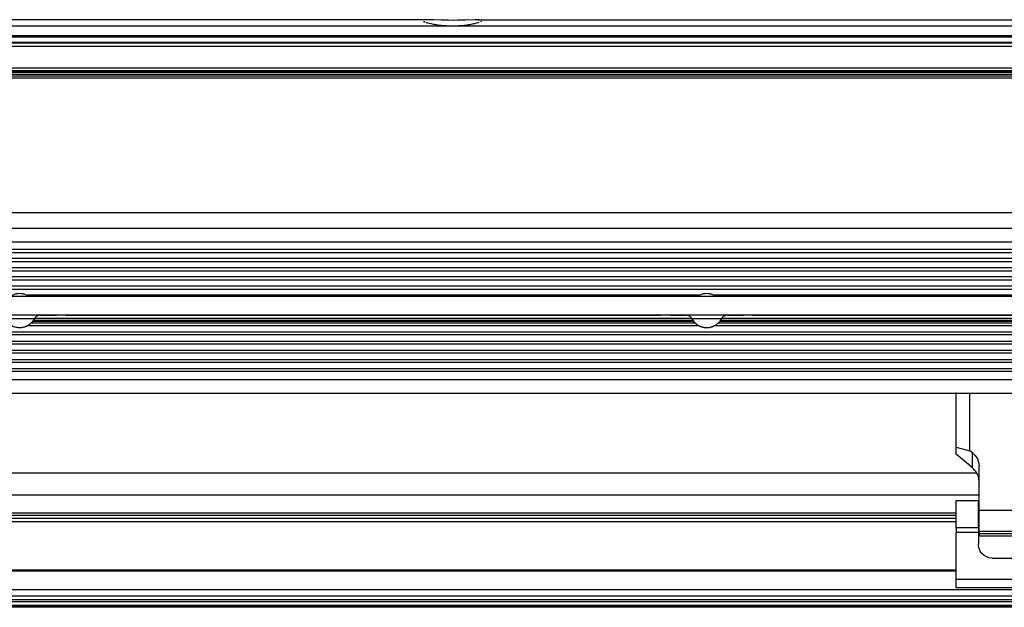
# Model space of a CAD drawing. Header units: millimetres. Extents: x -960 to 506, y 235 to 390.
# Tile 13 of 45: x -641 to -426, y 240 to 369. Entities that reach past the tile are written whole.
import ezdxf

# ---------------------------------------------------------------- set-up
doc = ezdxf.new("R2010")
doc.units = ezdxf.units.MM

# ---------------------------------------------------------------- blocks, each defined once
blk = doc.blocks.new('Gehaeuseblech-oben-S120__20', base_point=(-821.22, 264.82))
at = {"color": 1, "linetype": 'Continuous'}
for p, q in [((-284.23, 326.47), (-816.81, 326.47)), ((-431.63, 269.63), (-821.09, 269.63)), ((-431.14, 264.82), (-821.22, 264.82))]:
    blk.add_line(p, q, dxfattribs=at)
blk = doc.blocks.new('Fuehrung-S120__22', base_point=(-777.14, 355.87))
at = {"color": 7, "linetype": 'Continuous'}
for p, q in [((-551.83, 368.62), (-777.14, 368.62)), ((-552.47, 368.26), (-552.32, 368.2)), ((-552.09, 368.62), (-552.32, 368.61)), ((-552.32, 368.2), (-552.09, 368.11)), ((-551.83, 368.62), (-552.09, 368.62)), ((-551.89, 368.04), (-551.74, 368)), ((-551.53, 368.62), (-551.83, 368.62)), ((-551.74, 368), (-551.58, 367.95)), ((-551.58, 367.95), (-551.22, 367.86)), ((-551.16, 368.61), (-551.53, 368.62)), ((-551.22, 367.86), (-550.82, 367.77)), ((-550.3, 368.58), (-551.16, 368.61)), ((-550.82, 367.77), (-550.38, 367.68)), ((-550.38, 367.68), (-550.15, 367.63)), ((-548.49, 368.52), (-550.3, 368.58)), ((-550.15, 367.63), (-549.91, 367.59)), ((-547.63, 368.5), (-548.49, 368.52)), ((-547.03, 368.49), (-547.63, 368.5)), ((-546.15, 368.48), (-547.03, 368.49)), ((-544.95, 368.49), (-546.15, 368.48)), ((-544.1, 368.51), (-544.95, 368.49)), ((-543.25, 368.54), (-544.1, 368.51)), ((-541.33, 368.61), (-543.25, 368.54)), ((-542.37, 367.59), (-542.03, 367.65)), ((-542.03, 367.65), (-541.68, 367.72)), ((-541.68, 367.72), (-541.47, 367.77)), ((-541.47, 367.77), (-541.26, 367.81)), ((-540.8, 368.62), (-541.33, 368.61)), ((-541.26, 367.81), (-540.88, 367.91)), ((-540.88, 367.91), (-540.55, 368)), ((-540.44, 368.62), (-540.8, 368.62)), ((-540.55, 368), (-540.29, 368.08)), ((-540.2, 368.62), (-540.44, 368.62)), ((-540.44, 368.62), (-211.83, 368.62)), ((-539.91, 368.22), (-539.74, 368.3)), ((-549.91, 367.59), (-549.68, 367.56)), ((-549.68, 367.56), (-549.27, 367.5)), ((-549.27, 367.5), (-548.74, 367.43)), ((-548.74, 367.43), (-548.6, 367.42)), ((-548.6, 367.42), (-548.18, 367.38)), ((-548.18, 367.38), (-548.04, 367.37)), ((-548.04, 367.37), (-547.61, 367.34)), ((-547.61, 367.34), (-547.46, 367.33)), ((-547.46, 367.33), (-547.03, 367.31)), ((-547.03, 367.31), (-546.87, 367.3)), ((-546.87, 367.3), (-546.51, 367.29)), ((-546.51, 367.29), (-546.14, 367.29)), ((-546.14, 367.29), (-545.85, 367.29)), ((-545.85, 367.29), (-545.63, 367.3)), ((-545.63, 367.3), (-545.26, 367.31)), ((-545.26, 367.31), (-545.12, 367.31)), ((-545.12, 367.31), (-544.82, 367.33)), ((-544.82, 367.33), (-544.68, 367.34)), ((-544.68, 367.34), (-544.24, 367.37)), ((-544.24, 367.37), (-544.1, 367.38)), ((-544.1, 367.38), (-543.68, 367.42)), ((-543.68, 367.42), (-543.41, 367.45)), ((-543.41, 367.45), (-543.02, 367.5)), ((-543.02, 367.5), (-542.88, 367.52)), ((-542.88, 367.52), (-542.62, 367.55)), ((-542.62, 367.55), (-542.37, 367.59)), ((-777.14, 363.73), (364.86, 363.73)), ((-267.7, 355.87), (-777.14, 355.87))]:
    blk.add_line(p, q, dxfattribs=at)
at = {"color": 1, "linetype": 'Continuous'}
for p, q in [((364.86, 367.22), (-777.14, 367.22)), ((364.86, 365.07), (-777.14, 365.07)), ((364.86, 364.79), (-777.14, 364.79)), ((-777.14, 363.73), (364.86, 363.73)), ((364.86, 363.49), (-777.14, 363.49)), ((-777.14, 357.14), (-267.19, 357.14)), ((-777.14, 356.72), (-267.46, 356.72)), ((-777.14, 356.37), (-267.59, 356.37))]:
    blk.add_line(p, q, dxfattribs=at)
blk = doc.blocks.new('Gehäuserahmen-lang__24', base_point=(-815.18, 240.37))
at = {"color": 1, "linetype": 'Continuous'}
for p, q in [((402.89, 240.58), (-815.18, 240.58)), ((355.36, 240.37), (-815.18, 240.37))]:
    blk.add_line(p, q, dxfattribs=at)
at = {"color": 7, "linetype": 'Continuous'}
blk.add_line((355.36, 240.37), (-706.68, 240.37), dxfattribs=at)
blk = doc.blocks.new('Rahmen-lang-S120__25', base_point=(-815.18, 260.47))
at = {"color": 7, "linetype": 'Continuous'}
for p, q in [((-815.18, 260.97), (-436.14, 260.97)), ((-431.29, 260.97), (-431.14, 260.97))]:
    blk.add_line(p, q, dxfattribs=at)
at = {"color": 1, "linetype": 'Continuous'}
for p, q in [((-815.18, 260.47), (-436.14, 260.47)), ((-431.29, 260.47), (-431.14, 260.47))]:
    blk.add_line(p, q, dxfattribs=at)
blk = doc.blocks.new('Dekorleiste-S120_1__26', base_point=(-777.14, 357.16))
at = {"color": 1, "linetype": 'Continuous'}
for p, q in [((-777.14, 362.83), (364.86, 362.83)), ((-777.14, 358.1), (-266.04, 358.1)), ((-777.14, 357.5), (-266.85, 357.5)), ((-267.18, 357.16), (-777.14, 357.16))]:
    blk.add_line(p, q, dxfattribs=at)
at = {"color": 7, "linetype": 'Continuous'}
blk.add_line((-777.14, 362.83), (364.86, 362.83), dxfattribs=at)
blk = doc.blocks.new('Rahmendeckel-bearb__1__27', base_point=(-815.18, 240.76))
at = {"color": 7, "linetype": 'Continuous'}
for p, q in [((-436.14, 259.77), (-815.18, 259.77)), ((-431.14, 259.77), (-431.29, 259.77)), ((-815.18, 240.76), (402.89, 240.76))]:
    blk.add_line(p, q, dxfattribs=at)
at = {"color": 1, "linetype": 'Continuous'}
for p, q in [((-814.64, 259.08), (-436.14, 259.08)), ((-431.29, 259.08), (-431.14, 259.08)), ((-436.14, 248.47), (-814.64, 248.47)), ((-436.14, 248.26), (-814.64, 248.26)), ((-814.64, 244.27), (402.36, 244.27)), ((402.36, 242.8), (-814.64, 242.8)), ((402.36, 242.01), (-814.64, 242.01)), ((402.36, 241.58), (-814.64, 241.58)), ((402.36, 240.78), (-814.64, 240.78))]:
    blk.add_line(p, q, dxfattribs=at)
blk = doc.blocks.new('Scharnierband__32', base_point=(-436.14, 256))
at = {"color": 7, "linetype": 'Continuous'}
for p, q in [((-436.14, 275.36), (-436.14, 287.23)), ((-433.14, 274.54), (-433.14, 287.04)), ((-419.14, 287.04), (-419.14, 274.54)), ((-416.14, 287.23), (-416.14, 275.36)), ((-436.14, 273.79), (-436.14, 275.36)), ((-436.14, 275.36), (-433.45, 274.62)), ((-416.14, 275.36), (-419.14, 274.54)), ((-416.14, 275.36), (-416.14, 273.79)), ((-432.61, 270.81), (-436.14, 273.79)), ((-433.45, 274.62), (-433.14, 274.54)), ((-432.61, 274.1), (-433.14, 274.54)), ((-432.61, 274.1), (-432.45, 273.97)), ((-432.45, 273.97), (-432.08, 273.59)), ((-432.08, 273.59), (-431.77, 273.19)), ((-431.77, 273.19), (-431.51, 272.75)), ((-420.78, 272.75), (-420.52, 273.19)), ((-420.52, 273.19), (-420.21, 273.59)), ((-420.21, 273.59), (-419.83, 273.97)), ((-419.83, 273.97), (-419.68, 274.1)), ((-419.68, 274.1), (-419.14, 274.54)), ((-416.14, 273.79), (-419.68, 270.81)), ((-431.51, 272.75), (-431.32, 272.3)), ((-431.32, 272.3), (-431.2, 271.83)), ((-431.2, 271.83), (-431.14, 271.23)), ((-431.14, 261.48), (-431.14, 271.23)), ((-421.14, 271.23), (-421.09, 271.83)), ((-421.14, 261.48), (-421.14, 271.23)), ((-421.09, 271.83), (-420.97, 272.3)), ((-420.97, 272.3), (-420.78, 272.75)), ((-431.14, 256.89), (-431.14, 261.48)), ((-421.14, 256.89), (-421.14, 261.48)), ((-431.14, 256.89), (-431.14, 256.5)), ((-431.14, 256.5), (-431.14, 256)), ((-431.14, 256), (-421.14, 256)), ((-421.14, 256.89), (-421.14, 256.5)), ((-421.14, 256.5), (-421.14, 256))]:
    blk.add_line(p, q, dxfattribs=at)
at = {"color": 1, "linetype": 'Continuous'}
for p, q in [((-432.61, 270.81), (-432.61, 274.1)), ((-419.68, 270.81), (-419.68, 274.1)), ((-421.14, 261.48), (-431.14, 261.48)), ((-421.14, 256.89), (-431.14, 256.89)), ((-431.14, 256.5), (-421.14, 256.5))]:
    blk.add_line(p, q, dxfattribs=at)
at = {"color": 7, "linetype": 'Continuous'}
for points, knots in [([(-431.14, 267.82), (-431.16, 268.1), (-431.2, 268.65), (-431.5, 269.45), (-431.96, 270.2), (-432.39, 270.6), (-432.61, 270.81)], [0, 0, 0, 0, 0.829508, 1.671313, 2.535381, 3.4277, 3.4277, 3.4277, 3.4277]), ([(-419.68, 270.81), (-419.9, 270.6), (-420.32, 270.2), (-420.78, 269.45), (-421.09, 268.65), (-421.13, 268.1), (-421.14, 267.82)], [0, 0, 0, 0, 0.892319, 1.756387, 2.598192, 3.4277, 3.4277, 3.4277, 3.4277])]:
    blk.add_open_spline(points, degree=3, knots=knots, dxfattribs=at)
blk = doc.blocks.new('Zapfenschraube__33', base_point=(-421.14, 257.62))
at = {"color": 7, "linetype": 'Continuous'}
for p, q in [((-420.99, 261.62), (-421.14, 261.62)), ((-420.99, 257.62), (-421.14, 257.62))]:
    blk.add_line(p, q, dxfattribs=at)
blk = doc.blocks.new('Scharnier-Lager__34', base_point=(-436.14, 244.62))
at = {"color": 7, "linetype": 'Continuous'}
for p, q in [((-436.14, 257.69), (-436.14, 263.72)), ((-436.14, 263.72), (-431.29, 263.72)), ((-431.29, 257.69), (-431.29, 263.72)), ((-420.99, 257.69), (-420.99, 263.72)), ((-420.99, 263.72), (-416.14, 263.72)), ((-416.14, 257.69), (-416.14, 263.72)), ((-436.14, 257.69), (-436.14, 256.72)), ((-436.14, 246.41), (-436.14, 256.72)), ((-431.29, 257.69), (-431.29, 256.72)), ((-431.29, 256.72), (-431.29, 254.12)), ((-420.99, 257.69), (-420.99, 256.72)), ((-420.99, 254.12), (-420.99, 256.72)), ((-416.14, 257.69), (-416.14, 256.72)), ((-416.14, 246.41), (-416.14, 256.72)), ((-431.28, 253.81), (-431.29, 254.12)), ((-431.15, 253.2), (-431.28, 253.81)), ((-421.01, 253.81), (-421.14, 253.2)), ((-420.99, 254.12), (-421.01, 253.81)), ((-430.89, 252.62), (-431.15, 253.2)), ((-430.52, 252.12), (-430.89, 252.62)), ((-430.06, 251.7), (-430.52, 252.12)), ((-429.51, 251.38), (-430.06, 251.7)), ((-422.23, 251.7), (-422.77, 251.38)), ((-421.76, 252.12), (-422.23, 251.7)), ((-421.4, 252.62), (-421.76, 252.12)), ((-421.14, 253.2), (-421.4, 252.62)), ((-428.92, 251.19), (-429.51, 251.38)), ((-428.29, 251.12), (-428.92, 251.19)), ((-428.29, 251.12), (-423.99, 251.12)), ((-423.37, 251.19), (-423.99, 251.12)), ((-422.77, 251.38), (-423.37, 251.19)), ((-436.14, 244.62), (-436.14, 246.41)), ((-416.14, 244.62), (-416.14, 246.41)), ((-416.14, 244.62), (-436.14, 244.62))]:
    blk.add_line(p, q, dxfattribs=at)
at = {"color": 1, "linetype": 'Continuous'}
for p, q in [((-431.29, 257.69), (-436.14, 257.69)), ((-431.29, 256.72), (-436.14, 256.72)), ((-416.14, 257.69), (-420.99, 257.69)), ((-416.14, 256.72), (-420.99, 256.72)), ((-416.14, 246.41), (-436.14, 246.41))]:
    blk.add_line(p, q, dxfattribs=at)
blk = doc.blocks.new('Scharnier-kpl___35', base_point=(-436.14, 244.62))
for name, p in [('Scharnierband__32', (-436.14, 256)), ('Scharnier-Lager__34', (-436.14, 244.62)), ('Zapfenschraube__33', (-421.14, 257.62))]:
    blk.add_blockref(name, p)
blk = doc.blocks.new('Gehaeuse-kpl_-S120__46', base_point=(-877.34, 235.31))
for name, p in [('Fuehrung-S120__22', (-777.14, 355.87)), ('Dekorleiste-S120_1__26', (-777.14, 357.16)), ('Gehaeuseblech-oben-S120__20', (-821.22, 264.82)), ('Scharnier-kpl___35', (-436.14, 244.62)), ('Rahmen-lang-S120__25', (-815.18, 260.47)), ('Rahmendeckel-bearb__1__27', (-815.18, 240.76)), ('Gehäuserahmen-lang__24', (-815.18, 240.37))]:
    blk.add_blockref(name, p)
blk = doc.blocks.new('Haltebuegel__47', base_point=(-902.62, 286.83))
at = {"color": 7, "linetype": 'Continuous'}
for p, q in [((-806.62, 323.13), (-219.2, 323.13)), ((-637.54, 303.08), (-493.7, 303.08)), ((-487.54, 303.08), (-343.7, 303.08)), ((-806.62, 287.11), (-219.03, 287.11))]:
    blk.add_line(p, q, dxfattribs=at)
at = {"color": 1, "linetype": 'Continuous'}
for p, q in [((-806.62, 320.13), (-222.44, 320.13)), ((-223.8, 318.44), (-806.62, 318.44)), ((-806.62, 317.78), (-224.27, 317.78)), ((-225.08, 316.48), (-806.62, 316.48)), ((-806.62, 315.82), (-225.45, 315.82)), ((-226.13, 314.44), (-806.62, 314.44)), ((-806.62, 313.78), (-226.41, 313.78)), ((-226.9, 312.48), (-806.62, 312.48)), ((-806.62, 311.82), (-227.12, 311.82)), ((-226.86, 310.44), (-806.62, 310.44)), ((-806.62, 309.78), (-226.16, 309.78)), ((-492.22, 308.48), (-639.02, 308.48)), ((-342.22, 308.48), (-489.02, 308.48)), ((-493.88, 303.38), (-637.36, 303.38)), ((-343.88, 303.38), (-487.36, 303.38)), ((-492.19, 301.78), (-639.05, 301.78)), ((-638.09, 302.44), (-493.15, 302.44)), ((-493.47, 302.78), (-637.77, 302.78)), ((-342.19, 301.78), (-489.05, 301.78)), ((-488.09, 302.44), (-343.15, 302.44)), ((-343.47, 302.78), (-487.77, 302.78)), ((-806.62, 300.48), (-227.62, 300.48)), ((-227.47, 299.82), (-806.62, 299.82)), ((-806.62, 298.44), (-227.09, 298.44)), ((-226.87, 297.78), (-806.62, 297.78)), ((-806.62, 296.48), (-226.37, 296.48)), ((-226.08, 295.82), (-806.62, 295.82)), ((-806.62, 294.44), (-225.39, 294.44)), ((-225.02, 293.78), (-806.62, 293.78)), ((-806.62, 292.48), (-224.19, 292.48)), ((-223.72, 291.82), (-806.62, 291.82)), ((-806.62, 290.13), (-222.34, 290.13)), ((-806.62, 287.11), (-219.03, 287.11))]:
    blk.add_line(p, q, dxfattribs=at)
blk = doc.blocks.new('Tragblech__53', base_point=(-802.62, 301.41))
at = {"color": 7, "linetype": 'Continuous'}
for p, q in [((-770.89, 308.26), (-225.44, 308.28)), ((-636.06, 304.13), (-632.62, 304.13)), ((-630.12, 304.13), (-501.12, 304.13)), ((-498.62, 304.13), (-495.18, 304.14)), ((-486.06, 304.14), (-482.62, 304.13)), ((-480.12, 304.13), (-351.12, 304.13))]:
    blk.add_line(p, q, dxfattribs=at)
at = {"color": 1, "linetype": 'Continuous'}
blk.add_line((-225.44, 304.18), (-770.89, 304.16), dxfattribs=at)
at = {"color": 7, "linetype": 'Continuous'}
for points, knots in [([(-638.66, 308.28), (-638.86, 308.39), (-639.26, 308.61), (-639.93, 308.8), (-640.62, 308.86), (-641.31, 308.8), (-641.98, 308.61), (-642.38, 308.39), (-642.58, 308.28)], [0, 0, 0, 0, 0.687827, 1.375654, 2.063481, 2.751308, 3.439135, 4.126961, 4.126961, 4.126961, 4.126961]), ([(-488.66, 308.28), (-488.86, 308.39), (-489.26, 308.61), (-489.93, 308.8), (-490.62, 308.86), (-491.31, 308.8), (-491.98, 308.61), (-492.38, 308.39), (-492.58, 308.28)], [0, 0, 0, 0, 0.687826, 1.375653, 2.06348, 2.751306, 3.439133, 4.126959, 4.126959, 4.126959, 4.126959]), ([(-643.86, 303.36), (-643.72, 303.14), (-643.44, 302.69), (-642.85, 302.15), (-642.17, 301.74), (-641.41, 301.49), (-640.62, 301.41), (-639.84, 301.49), (-639.1, 301.74), (-638.41, 302.15), (-637.81, 302.69), (-637.51, 303.14), (-637.38, 303.35)], [0, 0, 0, 0, 0.795007, 1.585378, 2.375127, 3.164876, 3.954624, 4.744373, 5.495478, 6.279921, 7.138029, 7.895538, 7.895538, 7.895538, 7.895538]), ([(-643.86, 303.36), (-643.72, 303.14), (-643.44, 302.69), (-642.85, 302.15), (-642.17, 301.74), (-641.41, 301.49), (-640.62, 301.41), (-639.84, 301.49), (-639.1, 301.74), (-638.41, 302.15), (-637.81, 302.69), (-637.51, 303.14), (-637.38, 303.35)], [0, 0, 0, 0, 0.795007, 1.585378, 2.375127, 3.164876, 3.954624, 4.744373, 5.495478, 6.279921, 7.138029, 7.895538, 7.895538, 7.895538, 7.895538]), ([(-643.86, 303.36), (-643.72, 303.14), (-643.44, 302.69), (-642.85, 302.15), (-642.17, 301.74), (-641.41, 301.49), (-640.62, 301.41), (-639.84, 301.49), (-639.1, 301.74), (-638.41, 302.15), (-637.81, 302.69), (-637.51, 303.14), (-637.38, 303.35)], [0, 0, 0, 0, 0.795007, 1.585378, 2.375127, 3.164876, 3.954624, 4.744373, 5.495478, 6.279921, 7.138029, 7.895538, 7.895538, 7.895538, 7.895538]), ([(-636.06, 304.13), (-636.19, 304.12), (-636.46, 304.1), (-636.83, 303.94), (-637.16, 303.69), (-637.3, 303.47), (-637.38, 303.35)], [0, 0, 0, 0, 0.399781, 0.799563, 1.199344, 1.599125, 1.599125, 1.599125, 1.599125]), ([(-636.06, 304.13), (-636.19, 304.12), (-636.46, 304.1), (-636.83, 303.94), (-637.16, 303.69), (-637.3, 303.47), (-637.38, 303.35)], [0, 0, 0, 0, 0.399781, 0.799563, 1.199344, 1.599125, 1.599125, 1.599125, 1.599125]), ([(-636.06, 304.13), (-636.19, 304.12), (-636.46, 304.1), (-636.83, 303.94), (-637.16, 303.69), (-637.3, 303.47), (-637.38, 303.35)], [0, 0, 0, 0, 0.399781, 0.799563, 1.199344, 1.599125, 1.599125, 1.599125, 1.599125]), ([(-630.62, 304.13), (-630.63, 304.13), (-630.7, 304.13), (-630.9, 304.13), (-631.22, 304.13), (-631.64, 304.13), (-632.11, 304.13), (-632.45, 304.13), (-632.62, 304.13)], [0, 0, 0, 0, 0.027718, 0.221746, 0.580018, 1.000007, 1.482369, 2.000007, 2.000007, 2.000007, 2.000007]), ([(-630.62, 304.13), (-630.59, 304.13), (-630.5, 304.13), (-630.39, 304.13), (-630.26, 304.13), (-630.17, 304.13), (-630.12, 304.13)], [0, 0, 0, 0, 0.0964969, 0.2500005, 0.3382573, 0.5000005, 0.5000005, 0.5000005, 0.5000005]), ([(-501.12, 304.13), (-501.09, 304.13), (-501, 304.13), (-500.9, 304.13), (-500.79, 304.13), (-500.72, 304.13), (-500.67, 304.13), (-500.65, 304.13), (-500.64, 304.13)], [0, 0, 0, 0, 0.0964966, 0.25, 0.3259384, 0.4014529, 0.4674663, 0.4768967, 0.4768967, 0.4768967, 0.4768967]), ([(-498.62, 304.13), (-498.79, 304.13), (-499.13, 304.13), (-499.6, 304.13), (-500.02, 304.13), (-500.36, 304.13), (-500.56, 304.13), (-500.63, 304.13), (-500.64, 304.13)], [0, 0, 0, 0, 0.517638, 1, 1.421433, 1.789813, 1.993949, 2.023111, 2.023111, 2.023111, 2.023111]), ([(-493.86, 303.35), (-493.94, 303.47), (-494.08, 303.7), (-494.42, 303.96), (-494.8, 304.1), (-495.06, 304.13), (-495.18, 304.14)], [0, 0, 0, 0, 0.40495, 0.805298, 1.245852, 1.603387, 1.603387, 1.603387, 1.603387]), ([(-493.86, 303.35), (-493.94, 303.47), (-494.08, 303.7), (-494.42, 303.96), (-494.8, 304.1), (-495.06, 304.13), (-495.18, 304.14)], [0, 0, 0, 0, 0.40495, 0.805298, 1.245852, 1.603387, 1.603387, 1.603387, 1.603387]), ([(-493.86, 303.35), (-493.94, 303.47), (-494.08, 303.7), (-494.42, 303.96), (-494.8, 304.1), (-495.06, 304.13), (-495.18, 304.14)], [0, 0, 0, 0, 0.40495, 0.805298, 1.245852, 1.603387, 1.603387, 1.603387, 1.603387]), ([(-493.86, 303.35), (-493.72, 303.13), (-493.44, 302.68), (-492.85, 302.15), (-492.17, 301.74), (-491.41, 301.49), (-490.62, 301.4), (-489.83, 301.49), (-489.07, 301.74), (-488.39, 302.15), (-487.8, 302.68), (-487.52, 303.13), (-487.38, 303.35)], [0, 0, 0, 0, 0.789748, 1.579497, 2.369246, 3.158995, 3.948743, 4.738492, 5.528241, 6.31799, 7.107738, 7.897487, 7.897487, 7.897487, 7.897487]), ([(-493.86, 303.35), (-493.72, 303.13), (-493.44, 302.68), (-492.85, 302.15), (-492.17, 301.74), (-491.41, 301.49), (-490.62, 301.4), (-489.83, 301.49), (-489.07, 301.74), (-488.39, 302.15), (-487.8, 302.68), (-487.52, 303.13), (-487.38, 303.35)], [0, 0, 0, 0, 0.789748, 1.579497, 2.369246, 3.158995, 3.948743, 4.738492, 5.528241, 6.31799, 7.107738, 7.897487, 7.897487, 7.897487, 7.897487]), ([(-493.86, 303.35), (-493.72, 303.13), (-493.44, 302.68), (-492.85, 302.15), (-492.17, 301.74), (-491.41, 301.49), (-490.62, 301.4), (-489.83, 301.49), (-489.07, 301.74), (-488.39, 302.15), (-487.8, 302.68), (-487.52, 303.13), (-487.38, 303.35)], [0, 0, 0, 0, 0.789748, 1.579497, 2.369246, 3.158995, 3.948743, 4.738492, 5.528241, 6.31799, 7.107738, 7.897487, 7.897487, 7.897487, 7.897487]), ([(-486.06, 304.14), (-486.18, 304.13), (-486.44, 304.1), (-486.82, 303.95), (-487.16, 303.69), (-487.3, 303.47), (-487.38, 303.35)], [0, 0, 0, 0, 0.358008, 0.799855, 1.199637, 1.599418, 1.599418, 1.599418, 1.599418]), ([(-486.06, 304.14), (-486.18, 304.13), (-486.44, 304.1), (-486.82, 303.95), (-487.16, 303.69), (-487.3, 303.47), (-487.38, 303.35)], [0, 0, 0, 0, 0.358008, 0.799855, 1.199637, 1.599418, 1.599418, 1.599418, 1.599418]), ([(-486.06, 304.14), (-486.18, 304.13), (-486.44, 304.1), (-486.82, 303.95), (-487.16, 303.69), (-487.3, 303.47), (-487.38, 303.35)], [0, 0, 0, 0, 0.358008, 0.799855, 1.199637, 1.599418, 1.599418, 1.599418, 1.599418]), ([(-480.62, 304.13), (-480.63, 304.13), (-480.7, 304.13), (-480.9, 304.13), (-481.22, 304.13), (-481.64, 304.13), (-482.11, 304.13), (-482.45, 304.13), (-482.62, 304.13)], [0, 0, 0, 0, 0.027718, 0.221743, 0.580013, 1.000002, 1.482364, 2.000002, 2.000002, 2.000002, 2.000002]), ([(-480.62, 304.13), (-480.59, 304.13), (-480.5, 304.13), (-480.37, 304.13), (-480.24, 304.13), (-480.15, 304.13), (-480.12, 304.13)], [0, 0, 0, 0, 0.0965003, 0.2500062, 0.4035096, 0.5000062, 0.5000062, 0.5000062, 0.5000062])]:
    blk.add_open_spline(points, degree=3, knots=knots, dxfattribs=at)
at = {"color": 1, "linetype": 'Continuous'}
for points, knots in [([(-636.06, 304.13), (-636.12, 304.13), (-636.29, 304.13), (-636.62, 304.14), (-637.14, 304.15), (-637.83, 304.15), (-638.68, 304.15), (-639.62, 304.15), (-640.62, 304.15), (-641.62, 304.15), (-642.57, 304.15), (-643.41, 304.15), (-644.1, 304.15), (-644.62, 304.14), (-644.96, 304.14), (-645.13, 304.14), (-645.18, 304.14)], [0, 0, 0, 0, 0.16445, 0.508889, 1.002022, 1.716838, 2.581367, 3.545098, 4.559705, 5.574313, 6.538044, 7.402573, 8.117388, 8.61049, 8.954886, 9.119335, 9.119335, 9.119335, 9.119335]), ([(-637.38, 303.35), (-637.41, 303.36), (-637.56, 303.37), (-637.87, 303.37), (-638.38, 303.37), (-639.04, 303.37), (-639.8, 303.37), (-640.62, 303.37), (-641.44, 303.37), (-642.21, 303.37), (-642.86, 303.37), (-643.37, 303.37), (-643.68, 303.37), (-643.83, 303.36), (-643.86, 303.36)], [0, 0, 0, 0, 0.110722, 0.434899, 0.950485, 1.622409, 2.404881, 3.244576, 4.084271, 4.866743, 5.538667, 6.054253, 6.378376, 6.488954, 6.488954, 6.488954, 6.488954]), ([(-640.62, 301.44), (-640.4, 301.46), (-639.96, 301.48), (-639.32, 301.66), (-638.72, 301.94), (-638.19, 302.33), (-637.73, 302.8), (-637.49, 303.17), (-637.38, 303.35)], [0, 0, 0, 0, 0.658508, 1.317015, 1.975523, 2.63403, 3.291553, 3.94211, 3.94211, 3.94211, 3.94211]), ([(-636.06, 304.13), (-636.19, 304.12), (-636.46, 304.1), (-636.83, 303.94), (-637.16, 303.69), (-637.3, 303.47), (-637.38, 303.35)], [0, 0, 0, 0, 0.399781, 0.799563, 1.199344, 1.599125, 1.599125, 1.599125, 1.599125]), ([(-486.06, 304.14), (-486.1, 304.14), (-486.25, 304.15), (-486.58, 304.15), (-487.12, 304.15), (-487.83, 304.15), (-488.68, 304.15), (-489.62, 304.15), (-490.62, 304.15), (-491.62, 304.15), (-492.57, 304.15), (-493.42, 304.15), (-494.13, 304.15), (-494.66, 304.15), (-494.99, 304.15), (-495.14, 304.15), (-495.18, 304.14)], [0, 0, 0, 0, 0.114322, 0.451549, 0.99477, 1.716745, 2.581274, 3.545005, 4.559613, 5.57422, 6.537951, 7.402481, 8.124456, 8.667677, 9.004902, 9.119222, 9.119222, 9.119222, 9.119222]), ([(-493.86, 303.35), (-493.94, 303.47), (-494.08, 303.7), (-494.42, 303.96), (-494.8, 304.1), (-495.06, 304.13), (-495.18, 304.14)], [0, 0, 0, 0, 0.40495, 0.805298, 1.245852, 1.603387, 1.603387, 1.603387, 1.603387]), ([(-487.38, 303.35), (-487.41, 303.36), (-487.56, 303.37), (-487.87, 303.37), (-488.38, 303.37), (-489.04, 303.37), (-489.8, 303.37), (-490.62, 303.37), (-491.44, 303.37), (-492.21, 303.37), (-492.86, 303.37), (-493.37, 303.37), (-493.68, 303.37), (-493.83, 303.36), (-493.86, 303.35)], [0, 0, 0, 0, 0.110722, 0.434899, 0.950485, 1.622409, 2.404881, 3.244576, 4.084271, 4.866743, 5.538667, 6.054253, 6.37843, 6.489152, 6.489152, 6.489152, 6.489152]), ([(-493.86, 303.35), (-493.75, 303.16), (-493.52, 302.78), (-493.05, 302.34), (-492.55, 301.94), (-491.95, 301.67), (-491.3, 301.48), (-490.84, 301.46), (-490.62, 301.44)], [0, 0, 0, 0, 0.687108, 1.309695, 1.932351, 2.585433, 3.282692, 3.94667, 3.94667, 3.94667, 3.94667]), ([(-490.62, 301.44), (-490.4, 301.46), (-489.94, 301.48), (-489.29, 301.67), (-488.69, 301.94), (-488.2, 302.34), (-487.72, 302.78), (-487.5, 303.16), (-487.38, 303.35)], [0, 0, 0, 0, 0.663978, 1.361237, 2.014319, 2.636975, 3.259562, 3.94667, 3.94667, 3.94667, 3.94667]), ([(-486.06, 304.14), (-486.18, 304.13), (-486.44, 304.1), (-486.82, 303.95), (-487.16, 303.69), (-487.3, 303.47), (-487.38, 303.35)], [0, 0, 0, 0, 0.358008, 0.799855, 1.199637, 1.599418, 1.599418, 1.599418, 1.599418])]:
    blk.add_open_spline(points, degree=3, knots=knots, dxfattribs=at)
blk = doc.blocks.new('Tragblech-geschweisst__56', base_point=(-802.62, 282.59))
blk.add_blockref('Tragblech__53', (-802.62, 301.41))
blk = doc.blocks.new('Haltebuegel-MAN-S120__69', base_point=(-960.38, 261.68))
for name, p in [('Tragblech-geschweisst__56', (-802.62, 282.59)), ('Haltebuegel__47', (-902.62, 286.83))]:
    blk.add_blockref(name, p)
blk = doc.blocks.new('S120_1__70', base_point=(-960.38, 235.31))
for name, p in [('Haltebuegel-MAN-S120__69', (-960.38, 261.68)), ('Gehaeuse-kpl_-S120__46', (-877.34, 235.31))]:
    blk.add_blockref(name, p)
blk = doc.blocks.new('Drfsicht1', base_point=(-227, 359))
blk.add_blockref('S120_1__70', (-960.38, 235.31))

msp = doc.modelspace()

# ---------------------------------------------------------------- block references
msp.add_blockref('Drfsicht1', (-227, 359))

doc.saveas('drawing.dxf')
